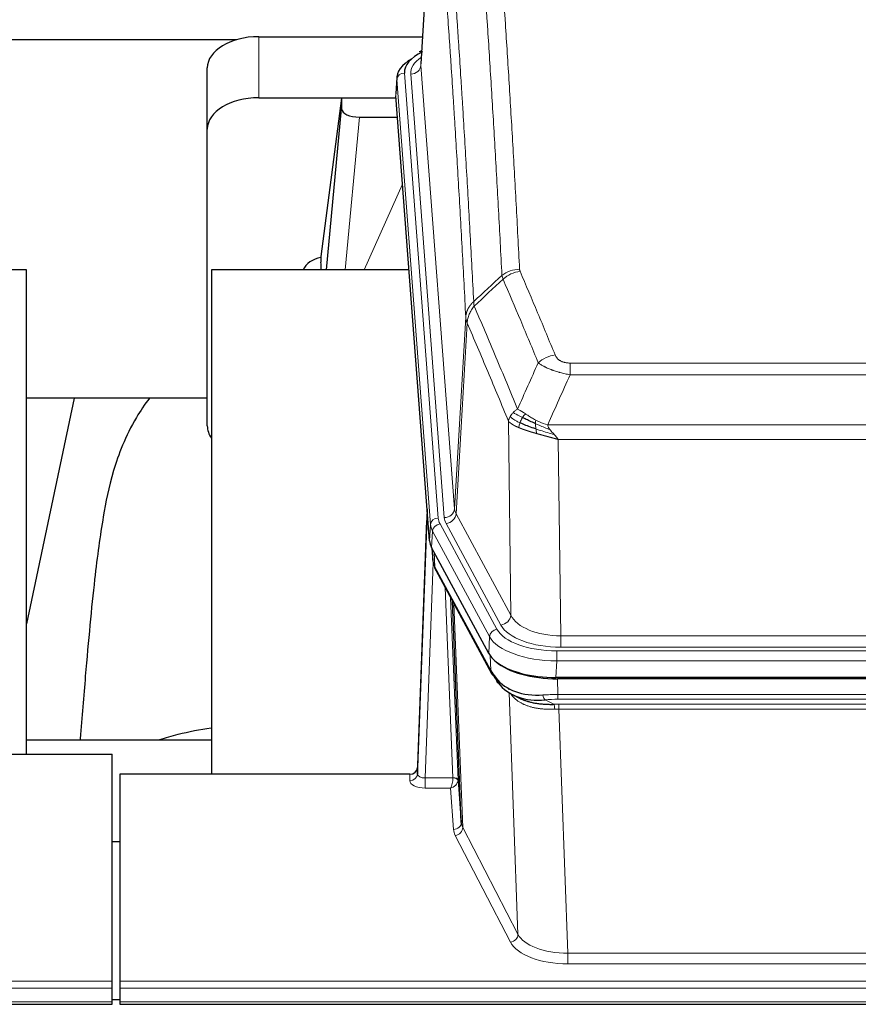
# Model space of a CAD drawing. Header units: inches. Extents: x 0 to 23760, y -13 to 16800.
# Tile 83 of 204: x 4442 to 4769, y 14093 to 14477. Entities that reach past the tile are written whole.
import ezdxf

# ---------------------------------------------------------------- set-up
doc = ezdxf.new("R2010")
doc.units = ezdxf.units.IN
doc.layers.add('254', color=7, linetype='Continuous', true_color=0xffffff)
doc.styles.add('latin_extended', font='simplex.shx')
doc.dimstyles.get("Standard").update_dxf_attribs({"dimtxt": 0.18, "dimasz": 0.18, "dimexe": 0.18, "dimexo": 0.0625, "dimgap": 0.09, "dimtad": 0, "dimtih": 1, "dimtoh": 1, "dimdec": 4, "dimzin": 0, "dimdsep": 46, "dimtxsty": 'Standard', "dimcen": 0.09, "dimadec": 0, "dimazin": 0, "dimtfac": 1, "dimtdec": 4, "dimtofl": 0, "dimtmove": 0, "dimatfit": 3, "dimfxl": 1, "dimtolj": 1, "dimtzin": 0, "dimarcsym": 0})

# ---------------------------------------------------------------- blocks, each defined once
blk = doc.blocks.new('_U1')
at = {"layer": '254', "color": 3, "linetype": 'Continuous', "lineweight": 13, "transparency": 16777216}
for p, q in [((8462.06, 14207.56), (8462.06, 10727.05)), ((1696.08, 13852.57), (1696.08, 10727.05)), ((1836.08, 10767.05), (8322.06, 10767.05))]:
    blk.add_line(p, q, dxfattribs=at)
at = {"layer": '254', "color": 3, "transparency": 16777216}
for points in [[(1836.08, 10790.38), (1836.08, 10743.72), (1696.08, 10767.05)], [(8322.06, 10743.72), (8322.06, 10790.38), (8462.06, 10767.05)]]:
    blk.add_solid(points, dxfattribs=at)
at = {"layer": 'Defpoints', "color": 0, "transparency": 16777216}
for p in [(8462.06, 14247.56), (1696.08, 13892.57), (8462.06, 10767.05)]:
    blk.add_point(p, dxfattribs=at)
at = {"layer": '254', "color": 2, "lineweight": 13, "transparency": 16777216, "insert": (4835.74, 10977.05), "char_height": 140, "attachment_point": 1, "style": 'latin_extended'}
blk.add_mtext('\\A1;6766', dxfattribs=at)

msp = doc.modelspace()

# ---------------------------------------------------------------- linework, layer by layer
at = {"layer": '254', "color": 2, "linetype": 'Continuous', "lineweight": 25}
for p, q in [((4603.545, 14546.462), (4598.294, 14459.826)), ((4535.116, 14470.425), (4598.939, 14470.425)), ((4526.452, 14469.22), (4359.311, 14469.22)), ((4598.606, 14464.969), (4597.663, 14464.533)), ((4515.116, 14434.449), (4515.116, 14458.251)), ((4588.916, 14454.476), (4588.535, 14448.193)), ((4535.116, 14446.623), (4588.603, 14446.623)), ((4567.427, 14446.534), (4559.378, 14384.748)), ((4588.61, 14446.534), (4567.427, 14446.534)), ((4567.427, 14446.534), (4567.427, 14442.303)), ((4601.659, 14273.956), (4588.541, 14447.41)), ((4561.516, 14379.646), (4567.427, 14442.303)), ((4574.4, 14439.083), (4589.17, 14439.083)), ((4515.116, 14318.795), (4515.116, 14434.449)), ((4559.378, 14384.741), (4559.378, 14384.748)), ((4559.378, 14384.741), (4559.378, 14382.556)), ((4444.723, 14379.646), (4364.454, 14379.646)), ((4444.723, 14190.844), (4444.723, 14379.646)), ((4593.667, 14379.646), (4516.723, 14379.646)), ((4516.723, 14379.646), (4516.723, 14183.079)), ((4463.246, 14329.565), (4444.723, 14241.671)), ((4515.168, 14329.567), (4444.762, 14329.567)), ((4600.722, 14286.338), (4596.964, 14185.699)), ((4596.953, 14183.162), (4600.642, 14281.944)), ((4624.697, 14230.164), (4602.443, 14271.379)), ((4602.571, 14271.142), (4602.934, 14266.34)), ((4602.928, 14266.454), (4602.757, 14270.798)), ((4602.928, 14266.454), (4602.934, 14266.34)), ((4604.072, 14262.544), (4625.819, 14222.269)), ((4613.978, 14164.334), (4610.551, 14250.544)), ((4867.266, 14220.726), (4650.86, 14220.726)), ((4866.674, 14220.245), (4651.451, 14220.245)), ((4633.96, 14214.093), (4636.704, 14212.706)), ((4444.726, 14196.417), (4516.722, 14196.417)), ((4435.106, 14190.844), (4478.063, 14190.844)), ((4478.063, 14102.443), (4478.063, 14190.844)), ((4596.964, 14185.699), (4596.953, 14183.162)), ((4481.063, 14183.077), (4481.063, 14102.443)), ((4593.966, 14183.077), (4481.063, 14183.077)), ((4612.75, 14180.952), (4613.978, 14164.334)), ((4478.063, 14156.879), (4481.063, 14156.879)), ((4478.063, 14099.709), (4478.063, 14102.443)), ((4481.063, 14102.443), (4481.063, 14099.709)), ((4478.063, 14094.461), (4478.063, 14099.709)), ((4481.063, 14099.709), (4481.063, 14094.461)), ((3921.063, 14093.446), (4478.063, 14093.446)), ((4481.044, 14095.137), (4478.053, 14095.137)), ((4478.063, 14093.446), (4478.063, 14094.461)), ((4481.063, 14094.461), (4481.063, 14093.446)), ((4481.063, 14093.446), (5038.063, 14093.446))]:
    msp.add_line(p, q, dxfattribs=at)
at = {"layer": '254', "color": 110, "linetype": 'Continuous', "lineweight": 13}
for p, q in [((4603.547, 14545.84), (4598.299, 14459.251)), ((4535.116, 14446.623), (4535.116, 14470.425)), ((4598.299, 14459.251), (4611.365, 14286.478)), ((4591.915, 14456.259), (4605.026, 14282.899)), ((4594.307, 14455.824), (4607.373, 14283.051)), ((4588.921, 14453.689), (4588.541, 14447.41)), ((4602.032, 14280.329), (4588.921, 14453.689)), ((4574.4, 14439.083), (4568.793, 14379.647)), ((4576.205, 14379.647), (4591.146, 14412.961)), ((4611.365, 14286.478), (4615.742, 14361.154)), ((4616.298, 14358.821), (4611.947, 14284.569)), ((4656.391, 14343.273), (4861.734, 14343.273)), ((4656.391, 14338.71), (4656.391, 14343.273)), ((4861.734, 14338.71), (4656.391, 14338.71)), ((4633.298, 14245.026), (4632.341, 14320.676)), ((4647.66, 14319.23), (4870.466, 14319.23)), ((4866.353, 14313.486), (4651.773, 14313.486)), ((4651.773, 14313.486), (4652.741, 14236.991)), ((4611.947, 14284.569), (4633.298, 14245.026)), ((4601.659, 14273.956), (4602.032, 14280.329)), ((4602.817, 14277.751), (4602.443, 14271.379)), ((4624.991, 14236.686), (4602.817, 14277.751)), ((4605.723, 14280.608), (4627.897, 14239.542)), ((4629.423, 14241.217), (4608.071, 14280.76)), ((4602.573, 14271.138), (4602.928, 14266.454)), ((4603.494, 14269.432), (4603.713, 14263.874)), ((4603.077, 14265.482), (4599.946, 14181.631)), ((4603.713, 14263.874), (4625.46, 14223.599)), ((4610.752, 14181.717), (4607.73, 14255.769)), ((4609.857, 14251.829), (4612.75, 14180.952)), ((4611.097, 14249.534), (4614.564, 14162.323)), ((4624.697, 14230.164), (4624.991, 14236.686)), ((4652.741, 14232.577), (4652.741, 14236.991)), ((4652.741, 14236.991), (4865.384, 14236.991)), ((4865.384, 14232.577), (4652.741, 14232.577)), ((4625.46, 14223.599), (4625.283, 14229.235)), ((4651.153, 14231.153), (4866.973, 14231.153)), ((4651.153, 14227.248), (4651.153, 14231.153)), ((4651.153, 14227.248), (4650.86, 14220.726)), ((4866.973, 14227.248), (4651.153, 14227.248)), ((4651.451, 14220.245), (4651.642, 14214.154)), ((4636.049, 14120.709), (4632.613, 14214.848)), ((4651.642, 14212.288), (4651.642, 14214.154)), ((4651.642, 14214.154), (4866.484, 14214.154)), ((4866.484, 14212.288), (4651.642, 14212.288)), ((4646.618, 14212.06), (4650.071, 14210.315)), ((4651.984, 14208.48), (4651.984, 14210.346)), ((4651.984, 14210.346), (4866.142, 14210.346)), ((4651.984, 14208.48), (4655.458, 14113.305)), ((4866.142, 14208.48), (4651.984, 14208.48)), ((4593.955, 14180.63), (4593.966, 14183.077)), ((4599.946, 14181.631), (4599.946, 14177.715)), ((4599.946, 14181.631), (4610.751, 14181.631)), ((4599.946, 14177.715), (4609.788, 14177.715)), ((4610.982, 14161.567), (4609.788, 14177.715)), ((4633.141, 14117.645), (4611.655, 14159.26)), ((4614.564, 14162.323), (4636.049, 14120.709)), ((4655.458, 14113.305), (4655.458, 14109.204)), ((4655.458, 14113.305), (4862.668, 14113.305)), ((4862.668, 14109.204), (4655.458, 14109.204)), ((3921.063, 14102.443), (4478.063, 14102.443)), ((4481.063, 14102.443), (5038.063, 14102.443)), ((3921.063, 14099.709), (4478.063, 14099.709)), ((4481.063, 14099.709), (5038.063, 14099.709)), ((3921.063, 14094.461), (4478.063, 14094.461)), ((4481.063, 14094.461), (5038.063, 14094.461))]:
    msp.add_line(p, q, dxfattribs=at)
at = {"layer": '254', "color": 2, "linetype": 'Continuous', "lineweight": 25}
for centre, major_axis, ratio, start_param, end_param in [((4535.116, 14458.251), (-20, 0), 0.608706, 4.712389, 6.2831853), ((4615.935, 14453.972), (-27.03, 0.194), 0.4633579, 5.618257, 6.3212481), ((4615.935, 14456.633), (-24.034, 0.016), 0.461198, 5.4992389, 6.318352), ((4598.921, 14461.81), (1.258, -2.724), 0.6272114, 2.6666598, 3.1415983), ((4535.116, 14434.449), (-20, 0), 0.608706, 4.712389, 6.2831853), ((4574.453, 14442.327), (7.027, 0.031), 0.4617281, 3.1395348, 4.7027345), ((4562.257, 14377.567), (-10.208, 0), 0.7029015, 4.9983373, 5.9892938), ((4562.257, 14186.172), (-10.152, 515.139), 0.0020796, 5.0973666, 5.1034705), ((4535.116, 14318.795), (-20, 0), 0.608706, 0, 0.4035719), ((4628.679, 14274.396), (27.037, 0.006), 0.4611335, 3.1763491, 3.3855005), ((4630.722, 14246.665), (-27.174, 22.247), 0.2659532, 0.2482947, 0.2802749), ((4629.572, 14275.941), (26.161, 11.46), 0.4493681, 3.0159633, 3.1613144), ((4607.425, 14264.765), (3.584, 1.776), 0.8816114, 2.7716102, 3.1419462), ((4650.917, 14233.211), (27.023, 0.034), 0.4619935, 3.3853572, 3.670307), ((4651.477, 14232.72), (27.01, 0.015), 0.4618579, 3.6271853, 4.7111791), ((4650.917, 14233.211), (27.023, 0.034), 0.4619935, 3.670307, 4.7096668), ((4652.291, 14206.72), (-27.355, 20.182), 0.1876908, 0.3765826, 0.5974134), ((4629.339, 14224.169), (3.52, 1.9), 0.8606628, 3.1415888, 3.5094104), ((4649.595, 14203.857), (-23.434, 19.972), 0.1471226, 0.3626514, 0.5834823), ((4631.115, 14221.488), (3.195, 2.407), 0.6715965, 2.6043549, 3.391291), ((4651.389, 14235.537), (25.329, 12.681), 0.6929209, 3.2824386, 4.1662755), ((4651.389, 14235.537), (23.359, 16.381), 0.7286412, 3.1732971, 4.057134), ((4629.216, 14213.997), (-3.388, -2.127), 0.8041825, 3.1410453, 3.3164277), ((4593.966, 14185.79), (3, 0.002), 0.9042699, 4.7116987, 6.2488686)]:
    msp.add_ellipse(centre, major_axis=major_axis, ratio=ratio, start_param=start_param, end_param=end_param, dxfattribs=at)
at = {"layer": '254', "color": 110, "linetype": 'Continuous', "lineweight": 13}
for centre, major_axis, ratio, start_param, end_param in [((4618.326, 14456.198), (-24.034, 0.016), 0.461198, 5.6862399, 6.318352), ((4594.307, 14459.372), (3.989, 0.302), 0.8864705, 4.6454478, 6.1638843), ((4591.915, 14453.598), (2.991, 0.226), 0.8864705, 1.5038552, 3.0222916), ((4636.696, 14371.525), (-9.987, -0.512), 0.8285973, 4.6699673, 5.4273767), ((4636.883, 14370.734), (-9.188, -3.948), 0.8056434, 4.3791539, 5.1247913), ((4650.545, 14338.272), (-9.245, -3.812), 0.7933159, 4.3962573, 5.1392153), ((4600.642, 14279.792), (0.214, 6.443), 0.0117452, 0.5090713, 1.2305416), ((4607.373, 14286.599), (3.989, 0.302), 0.8864705, 4.6454478, 6.1638843), ((4631.391, 14286.99), (20.038, 0.241), 0.4621297, 3.1708089, 3.3799603), ((4603.64, 14281.853), (2.998, -0.112), 0.4302668, 3.1576572, 3.7226285), ((4605.026, 14280.238), (2.991, 0.226), 0.8864705, 1.5038552, 3.0222916), ((4629.044, 14283.289), (24.033, 0.005), 0.4611335, 3.1763491, 3.3855005), ((4631.391, 14283.442), (24.033, 0.005), 0.4611335, 3.1763491, 3.3855005), ((4608.071, 14284.308), (3.52, 1.9), 0.8606628, 4.2773553, 5.7957917), ((4629.044, 14280.628), (-27.028, 0.171), 0.4605352, 0.0378207, 0.2469722), ((4605.723, 14277.947), (2.64, 1.425), 0.8606628, 1.1357626, 2.6541991), ((4630.722, 14246.665), (-27.538, 20.422), 0.1820485, 0.3394758, 0.371456), ((4607.591, 14264.445), (3.52, 1.9), 0.8606628, 2.7414655, 3.1415888), ((4629.423, 14244.765), (3.52, 1.9), 0.8606628, 4.2773553, 5.7957917), ((4652.662, 14247.598), (-20.002, 0.126), 0.5302672, 0.2567917, 1.5781041), ((4627.897, 14236.881), (2.64, 1.425), 0.8606628, 1.1357626, 2.6541991), ((4651.204, 14242.25), (24.02, 0.03), 0.4619935, 3.3853572, 4.7096668), ((4652.662, 14244.05), (-24.002, 0.049), 0.477994, 0.2537759, 1.5750883), ((4651.204, 14239.589), (-27.018, 0.111), 0.4567867, 0.246464, 1.5707737), ((4629.339, 14224.169), (3.52, 1.9), 0.8606628, 2.7414655, 3.1415888), ((4652.291, 14206.72), (-27.015, 0.091), 0.2751837, 4.7373543, 4.9581852), ((4646.618, 14215.895), (-0.368, 3.983), 0.2964475, 2.0527062, 2.8396422), ((4652.291, 14202.884), (-23.017, 0.318), 0.4083138, 4.7462544, 4.9670852), ((4652.774, 14200.533), (-24.025, 0.387), 0.4081206, 4.7518285, 4.8316761), ((4650.071, 14206.479), (0.131, -3.998), 0.1099517, 2.0830946, 2.8518059), ((4652.774, 14196.698), (-20.023, 0.877), 0.5868265, 4.777515, 4.8573626), ((4593.955, 14183.253), (-3, 0.013), 0.8746179, 1.5745081, 3.1116779), ((4599.959, 14183.253), (3.004, 0.138), 0.5390598, 3.1127167, 4.683513), ((4609.788, 14180.339), (0.506, 2.997), 0.2740591, 3.694004, 5.2037138), ((4609.752, 14181.686), (-1.001, 0.011), 0.9036684, 3.0924533, 3.1882188), ((4610.751, 14180.77), (1.996, -0.13), 0.4297663, 0.0674602, 1.5988341), ((4610.752, 14180.856), (1.998, 0.082), 0.4302193, 0.0160628, 1.553239), ((4599.959, 14180.63), (6.003, 0.008), 0.4854373, 3.1388974, 4.7096937), ((4609.788, 14180.339), (2.669, 1.608), 0.8008031, 4.262859, 5.7725688), ((4609.752, 14180.825), (2.996, 0.15), 0.8842155, 6.1784611, 6.2742266), ((4610.982, 14164.191), (-2.992, -0.221), 0.8740585, 1.5062672, 3.1117425), ((4633.981, 14164.589), (-20.016, 0.121), 0.4848834, 0.0387668, 0.248091), ((4633.981, 14161.965), (-23.014, 0.002), 0.4845187, 0.0358431, 0.2451673), ((4611.655, 14161.884), (-2.666, -1.376), 0.8484453, 1.1579292, 2.76165), ((4633.141, 14120.269), (-2.666, -1.376), 0.8484453, 1.1579292, 2.76165), ((4655.464, 14122.979), (-20.013, 0.104), 0.483363, 0.2476114, 1.5729934), ((4655.464, 14120.355), (23.012, 0.004), 0.4845836, 3.3866449, 4.7120269)]:
    msp.add_ellipse(centre, major_axis=major_axis, ratio=ratio, start_param=start_param, end_param=end_param, dxfattribs=at)
for points, knots in [([(4624.737, 14562.466), (4625.295, 14555.846), (4626.395, 14542.356), (4628.003, 14521.372), (4629.045, 14506.882), (4629.816, 14495.828), (4630.199, 14490.254), (4630.577, 14484.609), (4630.828, 14480.831), (4630.953, 14478.934), (4631.577, 14469.409), (4632.068, 14461.668), (4632.794, 14449.873), (4633.033, 14445.911), (4633.509, 14437.928), (4633.745, 14433.907), (4634.447, 14421.754), (4635.368, 14405.312), (4636.258, 14388.393), (4636.696, 14379.815)], [0, 0, 0, 0, 0.125, 0.25, 0.375, 0.375, 0.4375, 0.46875, 0.46875, 0.5, 0.5, 0.625, 0.625, 0.6875, 0.6875, 0.75, 0.75, 0.875, 1, 1, 1, 1]), ([(4629.828, 14377.438), (4629.39, 14386.007), (4628.498, 14402.906), (4627.577, 14419.328), (4626.874, 14431.467), (4626.637, 14435.483), (4626.161, 14443.457), (4625.921, 14447.414), (4625.194, 14459.195), (4624.703, 14466.928), (4624.078, 14476.441), (4623.953, 14478.336), (4623.701, 14482.11), (4623.322, 14487.748), (4622.939, 14493.315), (4622.168, 14504.357), (4621.124, 14518.829), (4619.514, 14539.79), (4618.412, 14553.264), (4617.854, 14559.877)], [0, 0, 0, 0, 0.125, 0.25, 0.25, 0.3125, 0.3125, 0.375, 0.375, 0.5, 0.5, 0.53125, 0.53125, 0.5625, 0.625, 0.625, 0.75, 0.875, 1, 1, 1, 1]), ([(4606.602, 14552.456), (4607.174, 14545.765), (4608.301, 14532.123), (4609.947, 14510.881), (4611.013, 14496.202), (4611.801, 14484.999), (4612.193, 14479.348), (4612.644, 14472.671), (4612.836, 14469.791), (4612.964, 14467.867), (4613.028, 14466.903), (4613.347, 14462.073), (4613.727, 14456.23), (4614.165, 14449.33), (4614.351, 14446.355), (4614.475, 14444.368), (4614.537, 14443.372), (4615.094, 14434.394), (4616.066, 14418.186), (4617.477, 14393.134), (4618.385, 14375.938), (4618.831, 14367.216)], [0, 0, 0, 0, 0.125, 0.25, 0.375, 0.375, 0.4375, 0.46875, 0.484375, 0.484375, 0.5, 0.5, 0.5625, 0.59375, 0.609375, 0.609375, 0.625, 0.625, 0.75, 0.875, 1, 1, 1, 1]), ([(4615.742, 14361.154), (4615.297, 14369.849), (4614.391, 14386.99), (4612.985, 14411.965), (4612.015, 14428.122), (4611.46, 14437.073), (4611.398, 14438.066), (4611.274, 14440.047), (4611.088, 14443.013), (4610.652, 14449.892), (4610.273, 14455.718), (4609.955, 14460.533), (4609.891, 14461.494), (4609.764, 14463.413), (4609.572, 14466.284), (4609.122, 14472.941), (4608.731, 14478.575), (4607.945, 14489.746), (4606.882, 14504.382), (4605.241, 14525.563), (4604.117, 14539.168), (4603.547, 14545.84)], [0, 0, 0, 0, 0.125, 0.25, 0.375, 0.375, 0.390625, 0.390625, 0.40625, 0.4375, 0.5, 0.5, 0.515625, 0.515625, 0.53125, 0.5625, 0.625, 0.625, 0.75, 0.875, 1, 1, 1, 1]), ([(4636.883, 14379.02), (4636.827, 14379.151), (4636.784, 14379.282), (4636.722, 14379.547), (4636.703, 14379.68), (4636.696, 14379.815)], [0, 0, 0, 0, 0.5, 0.5, 1, 1, 1, 1]), ([(4636.883, 14379.02), (4639.169, 14373.679), (4641.45, 14368.292), (4644.865, 14360.144), (4646.003, 14357.417), (4648.275, 14351.939), (4649.41, 14349.189), (4650.545, 14346.428)], [0, 0, 0, 0, 0.5, 0.5, 0.75, 0.75, 1, 1, 1, 1]), ([(4643.965, 14343.37), (4642.829, 14346.129), (4641.693, 14348.876), (4639.417, 14354.349), (4638.279, 14357.074), (4634.859, 14365.215), (4632.575, 14370.597), (4630.287, 14375.933)], [0, 0, 0, 0, 0.25, 0.25, 0.5, 0.5, 1, 1, 1, 1]), ([(4615.742, 14361.154), (4615.743, 14361.169), (4615.745, 14361.199), (4615.748, 14361.244), (4615.751, 14361.289), (4615.755, 14361.334), (4615.759, 14361.379), (4615.763, 14361.423), (4615.767, 14361.468), (4615.771, 14361.513), (4615.776, 14361.558), (4615.781, 14361.602), (4615.787, 14361.647), (4615.792, 14361.692), (4615.798, 14361.736), (4615.804, 14361.781), (4615.811, 14361.826), (4615.817, 14361.87), (4615.824, 14361.915), (4615.831, 14361.959), (4615.839, 14362.004), (4615.846, 14362.048), (4615.854, 14362.093), (4615.862, 14362.137), (4615.871, 14362.181), (4615.879, 14362.226), (4615.888, 14362.27), (4615.897, 14362.314), (4615.907, 14362.358), (4615.916, 14362.403), (4615.926, 14362.447), (4615.936, 14362.491), (4615.947, 14362.535), (4615.957, 14362.579), (4615.968, 14362.623), (4615.979, 14362.667), (4615.991, 14362.711), (4616.002, 14362.755), (4616.014, 14362.798), (4616.026, 14362.842), (4616.039, 14362.886), (4616.051, 14362.929), (4616.064, 14362.973), (4616.077, 14363.016), (4616.09, 14363.06), (4616.104, 14363.103), (4616.118, 14363.147), (4616.132, 14363.19), (4616.146, 14363.233), (4616.161, 14363.276), (4616.176, 14363.32), (4616.191, 14363.363), (4616.206, 14363.406), (4616.222, 14363.449), (4616.237, 14363.492), (4616.253, 14363.534), (4616.27, 14363.577), (4616.286, 14363.62), (4616.303, 14363.662), (4616.32, 14363.705), (4616.337, 14363.747), (4616.355, 14363.79), (4616.372, 14363.832), (4616.39, 14363.874), (4616.409, 14363.917), (4616.427, 14363.959), (4616.446, 14364.001), (4616.465, 14364.043), (4616.484, 14364.085), (4616.503, 14364.126), (4616.523, 14364.168), (4616.543, 14364.21), (4616.563, 14364.251), (4616.583, 14364.293), (4616.603, 14364.334), (4616.624, 14364.375), (4616.651, 14364.429), (4616.685, 14364.494), (4616.726, 14364.57), (4616.768, 14364.647), (4616.81, 14364.723), (4616.853, 14364.799), (4616.897, 14364.875), (4616.942, 14364.95), (4616.988, 14365.025), (4617.034, 14365.099), (4617.081, 14365.174), (4617.129, 14365.247), (4617.178, 14365.321), (4617.227, 14365.394), (4617.277, 14365.467), (4617.328, 14365.54), (4617.38, 14365.612), (4617.432, 14365.683), (4617.486, 14365.755), (4617.539, 14365.826), (4617.594, 14365.896), (4617.649, 14365.967), (4617.706, 14366.036), (4617.762, 14366.106), (4617.82, 14366.175), (4617.878, 14366.243), (4617.937, 14366.311), (4617.996, 14366.379), (4618.057, 14366.446), (4618.118, 14366.513), (4618.179, 14366.579), (4618.242, 14366.645), (4618.305, 14366.71), (4618.368, 14366.775), (4618.432, 14366.84), (4618.497, 14366.904), (4618.563, 14366.967), (4618.629, 14367.03), (4618.696, 14367.093), (4618.763, 14367.155), (4618.809, 14367.196), (4618.831, 14367.216)], [0, 0, 0, 0, 0.0066687, 0.0133374, 0.0200061, 0.0266746, 0.0333432, 0.0400116, 0.0466801, 0.0533484, 0.0600168, 0.066685, 0.0733532, 0.0800214, 0.0866895, 0.0933575, 0.1000255, 0.1066935, 0.1133614, 0.1200292, 0.126697, 0.1333647, 0.1400324, 0.1467001, 0.1533676, 0.1600352, 0.1667026, 0.1733701, 0.1800374, 0.1867047, 0.193372, 0.2000392, 0.2067064, 0.2133735, 0.2200405, 0.2267075, 0.2333745, 0.2400414, 0.2467082, 0.253375, 0.2600418, 0.2667085, 0.2733751, 0.2800417, 0.2867082, 0.2933747, 0.3000412, 0.3067075, 0.3133739, 0.3200401, 0.3267064, 0.3333725, 0.3400387, 0.3467047, 0.3533708, 0.3600367, 0.3667026, 0.3733685, 0.3800343, 0.3867001, 0.3933658, 0.4000315, 0.4066971, 0.4133626, 0.4200281, 0.4266936, 0.433359, 0.4400243, 0.4466896, 0.4533549, 0.4600201, 0.4666852, 0.4733503, 0.4800154, 0.4866804, 0.4933453, 0.5000102, 0.5125098, 0.5250093, 0.5375088, 0.5500082, 0.5625077, 0.5750071, 0.5875066, 0.600006, 0.6125054, 0.6250049, 0.6375043, 0.6500037, 0.6625032, 0.6750026, 0.6875021, 0.7000016, 0.7125011, 0.7250006, 0.7375001, 0.7499997, 0.7624993, 0.7749989, 0.7874985, 0.7999982, 0.812498, 0.8249977, 0.8374975, 0.8499974, 0.8624973, 0.8749972, 0.8874972, 0.8999973, 0.9124974, 0.9249976, 0.9374978, 0.9499981, 0.9624985, 0.9749989, 0.9874994, 1, 1, 1, 1]), ([(4619.043, 14365.479), (4618.968, 14365.773), (4618.926, 14366.075), (4618.868, 14366.665), (4618.852, 14366.953), (4618.831, 14367.216)], [0, 0, 0, 0, 0.5, 0.5, 1, 1, 1, 1]), ([(4616.298, 14358.821), (4616.32, 14359.404), (4616.397, 14359.992), (4616.661, 14361.158), (4616.847, 14361.737), (4617.318, 14362.869), (4617.604, 14363.422), (4618.262, 14364.485), (4618.635, 14364.996), (4619.043, 14365.479)], [0, 0, 0, 0, 0.25, 0.25, 0.5, 0.5, 0.75, 0.75, 1, 1, 1, 1]), ([(4619.043, 14365.479), (4621.866, 14358.924), (4624.681, 14352.3), (4628.895, 14342.26), (4630.298, 14338.896), (4633.1, 14332.135), (4634.499, 14328.737), (4635.897, 14325.322)], [0, 0, 0, 0, 0.5, 0.5, 0.75, 0.75, 1, 1, 1, 1]), ([(4616.298, 14358.821), (4616.293, 14358.833), (4616.283, 14358.859), (4616.268, 14358.897), (4616.253, 14358.936), (4616.238, 14358.975), (4616.222, 14359.015), (4616.207, 14359.056), (4616.191, 14359.097), (4616.176, 14359.139), (4616.161, 14359.181), (4616.145, 14359.224), (4616.13, 14359.268), (4616.115, 14359.313), (4616.099, 14359.358), (4616.084, 14359.403), (4616.069, 14359.449), (4616.054, 14359.496), (4616.039, 14359.544), (4616.024, 14359.592), (4616.01, 14359.641), (4615.995, 14359.69), (4615.981, 14359.74), (4615.967, 14359.79), (4615.953, 14359.842), (4615.94, 14359.894), (4615.926, 14359.946), (4615.905, 14360.03), (4615.88, 14360.143), (4615.851, 14360.28), (4615.828, 14360.407), (4615.808, 14360.524), (4615.792, 14360.631), (4615.78, 14360.728), (4615.769, 14360.815), (4615.762, 14360.892), (4615.756, 14360.959), (4615.751, 14361.016), (4615.748, 14361.063), (4615.745, 14361.1), (4615.744, 14361.127), (4615.743, 14361.144), (4615.742, 14361.152), (4615.742, 14361.154)], [0, 0, 0, 0, 0.0155037, 0.0313049, 0.0474035, 0.0637997, 0.0804935, 0.097485, 0.1147743, 0.1323613, 0.1502462, 0.1684289, 0.1869096, 0.2056883, 0.224765, 0.2441397, 0.2638126, 0.2837835, 0.3040527, 0.32462, 0.3454856, 0.3666494, 0.3881116, 0.409872, 0.4319308, 0.454288, 0.4769435, 0.4998975, 0.5635611, 0.6228928, 0.6778927, 0.7285606, 0.7748966, 0.8169007, 0.8545729, 0.8879131, 0.9169214, 0.9415977, 0.9619421, 0.9779545, 0.989635, 0.9969835, 1, 1, 1, 1]), ([(4632.341, 14320.676), (4631.01, 14323.917), (4629.678, 14327.142), (4627.01, 14333.562), (4625.675, 14336.757), (4621.664, 14346.293), (4618.984, 14352.588), (4616.298, 14358.821)], [0, 0, 0, 0, 0.25, 0.25, 0.5, 0.5, 1, 1, 1, 1]), ([(4656.391, 14338.71), (4656.057, 14338.77), (4655.724, 14338.834), (4655.061, 14338.967), (4654.732, 14339.037), (4653.756, 14339.254), (4653.119, 14339.41), (4652.416, 14339.599), (4652.338, 14339.62), (4652.183, 14339.663), (4652.105, 14339.685), (4651.874, 14339.75), (4651.721, 14339.794), (4651.266, 14339.927), (4650.671, 14340.11), (4650.099, 14340.302), (4649.677, 14340.449), (4649.469, 14340.523), (4649.263, 14340.599), (4649.127, 14340.649), (4649.059, 14340.675), (4648.454, 14340.905), (4647.946, 14341.116), (4647.226, 14341.439), (4646.994, 14341.548), (4646.656, 14341.714), (4646.545, 14341.77), (4646.326, 14341.882), (4646.218, 14341.938), (4645.691, 14342.22), (4645.303, 14342.448), (4644.588, 14342.906), (4644.262, 14343.137), (4643.965, 14343.37)], [0, 0, 0, 0, 0.0625, 0.0625, 0.125, 0.125, 0.25, 0.25, 0.265625, 0.265625, 0.28125, 0.28125, 0.3125, 0.3125, 0.375, 0.4375, 0.4375, 0.46875, 0.484375, 0.484375, 0.5, 0.5, 0.625, 0.625, 0.6875, 0.6875, 0.71875, 0.71875, 0.75, 0.75, 0.875, 0.875, 1, 1, 1, 1]), ([(4656.391, 14343.273), (4656.209, 14343.273), (4656.027, 14343.278), (4655.663, 14343.297), (4655.483, 14343.311), (4655.127, 14343.349), (4654.952, 14343.373), (4654.605, 14343.431), (4654.434, 14343.466), (4654.223, 14343.516), (4654.181, 14343.526), (4654.098, 14343.548), (4653.973, 14343.581), (4653.852, 14343.616), (4653.613, 14343.691), (4653.305, 14343.8), (4653.018, 14343.927), (4652.845, 14344.012), (4652.811, 14344.03), (4652.743, 14344.065), (4652.709, 14344.083), (4652.609, 14344.137), (4652.544, 14344.174), (4652.354, 14344.287), (4652.235, 14344.366), (4652.008, 14344.528), (4651.901, 14344.612), (4651.699, 14344.785), (4651.603, 14344.874), (4651.49, 14344.988), (4651.468, 14345.01), (4651.424, 14345.057), (4651.402, 14345.08), (4651.338, 14345.15), (4651.297, 14345.197), (4651.179, 14345.338), (4651.105, 14345.434), (4650.968, 14345.628), (4650.905, 14345.725), (4650.728, 14346.022), (4650.629, 14346.223), (4650.545, 14346.428)], [0, 0, 0, 0, 0.0625, 0.0625, 0.125, 0.125, 0.1875, 0.1875, 0.25, 0.25, 0.265625, 0.265625, 0.28125, 0.3125, 0.3125, 0.375, 0.4375, 0.4375, 0.453125, 0.453125, 0.46875, 0.46875, 0.5, 0.5, 0.5625, 0.5625, 0.625, 0.625, 0.6875, 0.6875, 0.703125, 0.703125, 0.71875, 0.71875, 0.75, 0.75, 0.8125, 0.8125, 0.875, 0.875, 1, 1, 1, 1]), ([(4632.98, 14322.389), (4633.136, 14322.664), (4633.316, 14322.936), (4633.721, 14323.467), (4633.945, 14323.727), (4634.19, 14323.977)], [0, 0, 0, 0, 0.5, 0.5, 1, 1, 1, 1]), ([(4634.19, 14323.977), (4634.436, 14324.221), (4634.703, 14324.457), (4635.273, 14324.907), (4635.577, 14325.121), (4635.897, 14325.322)], [0, 0, 0, 0, 0.5, 0.5, 1, 1, 1, 1]), ([(4637.848, 14322.047), (4637.477, 14322.234), (4637.12, 14322.417), (4635.76, 14323.122), (4634.889, 14323.595), (4634.19, 14323.977)], [0, 0, 0, 0, 0.25, 0.25, 1, 1, 1, 1]), ([(4639.073, 14323.427), (4638.774, 14323.621), (4638.484, 14323.809), (4637.357, 14324.529), (4636.59, 14324.995), (4635.897, 14325.322)], [0, 0, 0, 0, 0.25, 0.25, 1, 1, 1, 1]), ([(4632.341, 14320.676), (4632.398, 14320.962), (4632.48, 14321.249), (4632.694, 14321.822), (4632.825, 14322.107), (4632.98, 14322.389)], [0, 0, 0, 0, 0.5, 0.5, 1, 1, 1, 1]), ([(4636.373, 14318.128), (4636.361, 14318.133), (4636.338, 14318.143), (4636.303, 14318.157), (4636.267, 14318.173), (4636.232, 14318.188), (4636.195, 14318.203), (4636.159, 14318.219), (4636.122, 14318.235), (4636.084, 14318.251), (4636.047, 14318.268), (4636.009, 14318.284), (4635.97, 14318.301), (4635.931, 14318.319), (4635.892, 14318.336), (4635.853, 14318.353), (4635.813, 14318.371), (4635.773, 14318.389), (4635.733, 14318.408), (4635.692, 14318.426), (4635.651, 14318.445), (4635.609, 14318.464), (4635.568, 14318.483), (4635.526, 14318.503), (4635.484, 14318.522), (4635.441, 14318.542), (4635.399, 14318.562), (4635.356, 14318.583), (4635.313, 14318.604), (4635.269, 14318.624), (4635.225, 14318.646), (4635.182, 14318.667), (4635.138, 14318.689), (4635.093, 14318.711), (4635.049, 14318.733), (4635.004, 14318.755), (4634.959, 14318.778), (4634.914, 14318.801), (4634.869, 14318.824), (4634.824, 14318.848), (4634.779, 14318.871), (4634.733, 14318.895), (4634.687, 14318.919), (4634.642, 14318.944), (4634.596, 14318.969), (4634.55, 14318.994), (4634.504, 14319.019), (4634.458, 14319.044), (4634.412, 14319.07), (4634.365, 14319.096), (4634.319, 14319.123), (4634.273, 14319.149), (4634.227, 14319.176), (4634.181, 14319.203), (4634.134, 14319.231), (4634.088, 14319.258), (4634.042, 14319.286), (4633.996, 14319.314), (4633.95, 14319.343), (4633.904, 14319.372), (4633.858, 14319.401), (4633.812, 14319.43), (4633.766, 14319.46), (4633.721, 14319.49), (4633.675, 14319.52), (4633.63, 14319.55), (4633.585, 14319.581), (4633.54, 14319.612), (4633.495, 14319.643), (4633.45, 14319.675), (4633.406, 14319.707), (4633.362, 14319.739), (4633.318, 14319.771), (4633.274, 14319.804), (4633.231, 14319.837), (4633.188, 14319.87), (4633.145, 14319.904), (4633.102, 14319.938), (4633.06, 14319.972), (4633.018, 14320.006), (4632.977, 14320.041), (4632.936, 14320.076), (4632.895, 14320.111), (4632.855, 14320.147), (4632.815, 14320.183), (4632.775, 14320.219), (4632.736, 14320.255), (4632.698, 14320.292), (4632.66, 14320.329), (4632.622, 14320.367), (4632.585, 14320.404), (4632.548, 14320.442), (4632.512, 14320.481), (4632.477, 14320.519), (4632.442, 14320.558), (4632.407, 14320.597), (4632.374, 14320.636), (4632.352, 14320.663), (4632.341, 14320.676)], [0, 0, 0, 0, 0.0060657, 0.012223, 0.0184718, 0.0248123, 0.0312443, 0.0377679, 0.0443831, 0.0510899, 0.0578883, 0.0647782, 0.0717598, 0.0788329, 0.0859977, 0.093254, 0.1006019, 0.1080414, 0.1155725, 0.1231952, 0.1309095, 0.1387154, 0.1466129, 0.1546019, 0.1626826, 0.1708549, 0.1791188, 0.1874742, 0.1959213, 0.20446, 0.2130903, 0.2218121, 0.2306256, 0.2395307, 0.2485274, 0.2576156, 0.2667955, 0.276067, 0.2854301, 0.2948848, 0.3044311, 0.314069, 0.3237985, 0.3336196, 0.3435324, 0.3535367, 0.3636326, 0.3738202, 0.3840993, 0.3944701, 0.4049324, 0.4154864, 0.426132, 0.4368691, 0.4476979, 0.4586183, 0.4696303, 0.480734, 0.4919292, 0.503216, 0.5145945, 0.5260645, 0.5376262, 0.5492795, 0.5610244, 0.5728609, 0.584789, 0.5968087, 0.60892, 0.621123, 0.6334175, 0.6458037, 0.6582815, 0.6708509, 0.6835119, 0.6962645, 0.7091087, 0.7220445, 0.735072, 0.748191, 0.7614017, 0.774704, 0.7880979, 0.8015834, 0.8151605, 0.8288293, 0.8425896, 0.8564416, 0.8703852, 0.8844204, 0.8985472, 0.9127656, 0.9270756, 0.9414773, 0.9559705, 0.9705554, 0.9852319, 1, 1, 1, 1]), ([(4636.863, 14319.974), (4636.428, 14320.177), (4636.018, 14320.381), (4634.488, 14321.197), (4633.592, 14321.805), (4632.98, 14322.389)], [0, 0, 0, 0, 0.25, 0.25, 1, 1, 1, 1]), ([(4636.373, 14318.128), (4636.408, 14318.308), (4636.451, 14318.513), (4636.556, 14318.959), (4636.619, 14319.201), (4636.745, 14319.623), (4636.801, 14319.797), (4636.863, 14319.974)], [0, 0, 0, 0, 0.375, 0.375, 0.75, 0.75, 1, 1, 1, 1]), ([(4636.863, 14319.974), (4636.894, 14320.062), (4636.926, 14320.151), (4637.06, 14320.508), (4637.173, 14320.779), (4637.423, 14321.307), (4637.559, 14321.565), (4637.75, 14321.889), (4637.799, 14321.969), (4637.848, 14322.047)], [0, 0, 0, 0, 0.125, 0.125, 0.5, 0.5, 0.875, 0.875, 1, 1, 1, 1]), ([(4637.848, 14322.047), (4637.947, 14322.202), (4638.048, 14322.349), (4638.305, 14322.693), (4638.463, 14322.877), (4638.773, 14323.193), (4638.927, 14323.325), (4639.073, 14323.427)], [0, 0, 0, 0, 0.25, 0.25, 0.625, 0.625, 1, 1, 1, 1]), ([(4643.042, 14321.019), (4642.862, 14321.115), (4642.683, 14321.212), (4641.976, 14321.607), (4641.462, 14321.913), (4640.467, 14322.527), (4639.988, 14322.834), (4639.374, 14323.232), (4639.222, 14323.33), (4639.073, 14323.427)], [0, 0, 0, 0, 0.125, 0.125, 0.5, 0.5, 0.875, 0.875, 1, 1, 1, 1]), ([(4642.892, 14319.65), (4642.89, 14319.805), (4642.892, 14319.952), (4642.905, 14320.296), (4642.921, 14320.479), (4642.969, 14320.792), (4643.002, 14320.921), (4643.042, 14321.019)], [0, 0, 0, 0, 0.25, 0.25, 0.625, 0.625, 1, 1, 1, 1]), ([(4647.66, 14319.23), (4646.44, 14319.496), (4645.264, 14319.938), (4643.77, 14320.642), (4643.403, 14320.827), (4643.042, 14321.019)], [0, 0, 0, 0, 0.75, 0.75, 1, 1, 1, 1]), ([(4643.375, 14315.796), (4643.353, 14315.802), (4643.309, 14315.815), (4643.243, 14315.834), (4643.177, 14315.852), (4643.111, 14315.871), (4643.045, 14315.89), (4642.979, 14315.909), (4642.913, 14315.928), (4642.847, 14315.947), (4642.78, 14315.966), (4642.714, 14315.985), (4642.647, 14316.004), (4642.581, 14316.024), (4642.514, 14316.043), (4642.448, 14316.062), (4642.381, 14316.082), (4642.314, 14316.101), (4642.248, 14316.121), (4642.181, 14316.14), (4642.114, 14316.16), (4642.047, 14316.179), (4641.98, 14316.199), (4641.914, 14316.219), (4641.847, 14316.239), (4641.78, 14316.258), (4641.713, 14316.278), (4641.646, 14316.298), (4641.579, 14316.318), (4641.512, 14316.338), (4641.445, 14316.359), (4641.377, 14316.379), (4641.31, 14316.399), (4641.243, 14316.419), (4641.176, 14316.44), (4641.109, 14316.46), (4641.042, 14316.481), (4640.975, 14316.501), (4640.908, 14316.522), (4640.841, 14316.542), (4640.774, 14316.563), (4640.706, 14316.584), (4640.639, 14316.605), (4640.572, 14316.626), (4640.505, 14316.647), (4640.438, 14316.668), (4640.371, 14316.689), (4640.304, 14316.71), (4640.237, 14316.731), (4640.17, 14316.752), (4640.103, 14316.774), (4640.037, 14316.795), (4639.97, 14316.817), (4639.903, 14316.838), (4639.836, 14316.86), (4639.77, 14316.882), (4639.703, 14316.903), (4639.636, 14316.925), (4639.57, 14316.947), (4639.503, 14316.969), (4639.437, 14316.991), (4639.37, 14317.013), (4639.304, 14317.035), (4639.238, 14317.057), (4639.172, 14317.079), (4639.106, 14317.102), (4639.04, 14317.124), (4638.974, 14317.147), (4638.908, 14317.169), (4638.842, 14317.192), (4638.776, 14317.214), (4638.711, 14317.237), (4638.645, 14317.26), (4638.58, 14317.283), (4638.514, 14317.306), (4638.449, 14317.329), (4638.384, 14317.352), (4638.319, 14317.375), (4638.254, 14317.398), (4638.189, 14317.421), (4638.124, 14317.445), (4638.06, 14317.468), (4637.995, 14317.492), (4637.931, 14317.515), (4637.867, 14317.539), (4637.803, 14317.563), (4637.739, 14317.586), (4637.675, 14317.61), (4637.611, 14317.634), (4637.548, 14317.658), (4637.485, 14317.682), (4637.421, 14317.706), (4637.358, 14317.73), (4637.295, 14317.755), (4637.233, 14317.779), (4637.17, 14317.804), (4637.108, 14317.828), (4637.045, 14317.853), (4636.983, 14317.877), (4636.921, 14317.902), (4636.86, 14317.927), (4636.798, 14317.952), (4636.737, 14317.977), (4636.675, 14318.002), (4636.614, 14318.027), (4636.554, 14318.052), (4636.493, 14318.077), (4636.433, 14318.102), (4636.393, 14318.119), (4636.373, 14318.128)], [0, 0, 0, 0, 0.0082024, 0.0164263, 0.0246716, 0.0329384, 0.0412265, 0.0495362, 0.0578672, 0.0662198, 0.0745938, 0.0829892, 0.0914062, 0.0998446, 0.1083045, 0.1167859, 0.1252887, 0.1338131, 0.1423589, 0.1509263, 0.1595151, 0.1681255, 0.1767574, 0.1854108, 0.1940858, 0.2027822, 0.2115002, 0.2202398, 0.2290008, 0.2377835, 0.2465876, 0.2554134, 0.2642606, 0.2731295, 0.2820199, 0.2909319, 0.2998654, 0.3088206, 0.3177973, 0.3267956, 0.3358154, 0.3448569, 0.35392, 0.3630047, 0.3721109, 0.3812388, 0.3903883, 0.3995594, 0.4087522, 0.4179665, 0.4272025, 0.4364601, 0.4457393, 0.4550402, 0.4643627, 0.4737069, 0.4830727, 0.4924601, 0.5018692, 0.5113, 0.5207524, 0.5302265, 0.5397222, 0.5492397, 0.5587788, 0.5683395, 0.577922, 0.5875261, 0.5971519, 0.6067994, 0.6164686, 0.6261595, 0.6358721, 0.6456064, 0.6553624, 0.6651401, 0.6749395, 0.6847606, 0.6946034, 0.704468, 0.7143542, 0.7242622, 0.734192, 0.7441434, 0.7541166, 0.7641115, 0.7741282, 0.7841666, 0.7942268, 0.8043087, 0.8144123, 0.8245377, 0.8346848, 0.8448538, 0.8550444, 0.8652568, 0.875491, 0.885747, 0.8960247, 0.9063242, 0.9166455, 0.9269886, 0.9373534, 0.9477401, 0.9581485, 0.9685787, 0.9790306, 0.9895044, 1, 1, 1, 1]), ([(4648.531, 14317.332), (4647.12, 14317.854), (4645.684, 14318.437), (4643.813, 14319.242), (4643.349, 14319.445), (4642.892, 14319.65)], [0, 0, 0, 0, 0.75, 0.75, 1, 1, 1, 1]), ([(4643.061, 14317.589), (4643.048, 14317.676), (4643.037, 14317.764), (4642.992, 14318.117), (4642.963, 14318.385), (4642.919, 14318.911), (4642.904, 14319.168), (4642.894, 14319.493), (4642.893, 14319.572), (4642.892, 14319.65)], [0, 0, 0, 0, 0.125, 0.125, 0.5, 0.5, 0.875, 0.875, 1, 1, 1, 1]), ([(4643.375, 14315.796), (4643.342, 14315.967), (4643.303, 14316.164), (4643.221, 14316.596), (4643.178, 14316.831), (4643.111, 14317.244), (4643.085, 14317.415), (4643.061, 14317.589)], [0, 0, 0, 0, 0.375, 0.375, 0.75, 0.75, 1, 1, 1, 1]), ([(4650.202, 14315.434), (4648.43, 14315.938), (4646.6, 14316.469), (4644.226, 14317.21), (4643.638, 14317.398), (4643.061, 14317.589)], [0, 0, 0, 0, 0.75, 0.75, 1, 1, 1, 1]), ([(4648.531, 14317.332), (4648.412, 14317.489), (4648.302, 14317.647), (4648.054, 14318.041), (4647.929, 14318.278), (4647.742, 14318.753), (4647.681, 14318.991), (4647.66, 14319.23)], [0, 0, 0, 0, 0.25, 0.25, 0.625, 0.625, 1, 1, 1, 1]), ([(4650.202, 14315.434), (4650.128, 14315.514), (4650.054, 14315.594), (4649.758, 14315.912), (4649.536, 14316.149), (4649.109, 14316.623), (4648.904, 14316.859), (4648.651, 14317.174), (4648.59, 14317.253), (4648.531, 14317.332)], [0, 0, 0, 0, 0.125, 0.125, 0.5, 0.5, 0.875, 0.875, 1, 1, 1, 1]), ([(4651.773, 14313.486), (4651.751, 14313.493), (4651.706, 14313.505), (4651.64, 14313.524), (4651.573, 14313.543), (4651.507, 14313.562), (4651.44, 14313.581), (4651.373, 14313.6), (4651.306, 14313.619), (4651.239, 14313.638), (4651.172, 14313.656), (4651.105, 14313.675), (4651.037, 14313.694), (4650.97, 14313.713), (4650.902, 14313.732), (4650.835, 14313.751), (4650.767, 14313.77), (4650.699, 14313.789), (4650.631, 14313.808), (4650.563, 14313.827), (4650.495, 14313.846), (4650.426, 14313.865), (4650.358, 14313.883), (4650.29, 14313.902), (4650.221, 14313.921), (4650.152, 14313.94), (4650.084, 14313.959), (4650.015, 14313.978), (4649.946, 14313.997), (4649.877, 14314.016), (4649.808, 14314.035), (4649.739, 14314.054), (4649.669, 14314.073), (4649.6, 14314.092), (4649.531, 14314.111), (4649.461, 14314.13), (4649.392, 14314.149), (4649.322, 14314.168), (4649.252, 14314.187), (4649.182, 14314.206), (4649.112, 14314.225), (4649.042, 14314.244), (4648.972, 14314.263), (4648.902, 14314.282), (4648.832, 14314.302), (4648.762, 14314.321), (4648.691, 14314.34), (4648.621, 14314.359), (4648.551, 14314.378), (4648.48, 14314.397), (4648.409, 14314.416), (4648.339, 14314.435), (4648.268, 14314.455), (4648.197, 14314.474), (4648.126, 14314.493), (4648.055, 14314.512), (4647.984, 14314.531), (4647.913, 14314.551), (4647.842, 14314.57), (4647.771, 14314.589), (4647.7, 14314.608), (4647.629, 14314.628), (4647.557, 14314.647), (4647.486, 14314.666), (4647.415, 14314.686), (4647.343, 14314.705), (4647.272, 14314.724), (4647.2, 14314.744), (4647.128, 14314.763), (4647.057, 14314.782), (4646.985, 14314.802), (4646.913, 14314.821), (4646.842, 14314.841), (4646.77, 14314.86), (4646.698, 14314.88), (4646.626, 14314.899), (4646.554, 14314.919), (4646.482, 14314.938), (4646.41, 14314.958), (4646.338, 14314.977), (4646.266, 14314.997), (4646.194, 14315.016), (4646.122, 14315.036), (4646.05, 14315.056), (4645.977, 14315.075), (4645.905, 14315.095), (4645.833, 14315.115), (4645.761, 14315.134), (4645.689, 14315.154), (4645.616, 14315.174), (4645.544, 14315.193), (4645.472, 14315.213), (4645.399, 14315.233), (4645.327, 14315.253), (4645.255, 14315.273), (4645.182, 14315.292), (4645.11, 14315.312), (4645.038, 14315.332), (4644.965, 14315.352), (4644.893, 14315.372), (4644.821, 14315.392), (4644.748, 14315.412), (4644.676, 14315.432), (4644.603, 14315.452), (4644.531, 14315.472), (4644.459, 14315.492), (4644.386, 14315.512), (4644.314, 14315.532), (4644.242, 14315.553), (4644.169, 14315.573), (4644.097, 14315.593), (4644.025, 14315.613), (4643.953, 14315.633), (4643.88, 14315.654), (4643.808, 14315.674), (4643.736, 14315.694), (4643.664, 14315.715), (4643.592, 14315.735), (4643.519, 14315.755), (4643.447, 14315.776), (4643.399, 14315.789), (4643.375, 14315.796)], [0, 0, 0, 0, 0.007775, 0.0155603, 0.0233558, 0.0311618, 0.038978, 0.0468046, 0.0546416, 0.0624889, 0.0703466, 0.0782147, 0.0860931, 0.093982, 0.1018813, 0.109791, 0.1177112, 0.1256417, 0.1335828, 0.1415343, 0.1494962, 0.1574687, 0.1654516, 0.173445, 0.1814489, 0.1894634, 0.1974883, 0.2055238, 0.2135699, 0.2216264, 0.2296936, 0.2377713, 0.2458596, 0.2539585, 0.2620679, 0.270188, 0.2783187, 0.28646, 0.2946119, 0.3027745, 0.3109477, 0.3191316, 0.3273261, 0.3355314, 0.3437472, 0.3519738, 0.3602111, 0.3684591, 0.3767178, 0.3849872, 0.3932673, 0.4015582, 0.4098598, 0.4181722, 0.4264954, 0.4348293, 0.443174, 0.4515295, 0.4598958, 0.4682728, 0.4766607, 0.4850594, 0.493469, 0.5018893, 0.5103206, 0.5187626, 0.5272155, 0.5356793, 0.544154, 0.5526395, 0.561136, 0.5696433, 0.5781615, 0.5866906, 0.5952307, 0.6037817, 0.6123436, 0.6209165, 0.6295003, 0.638095, 0.6467007, 0.6553174, 0.6639451, 0.6725838, 0.6812334, 0.6898941, 0.6985657, 0.7072484, 0.7159421, 0.7246468, 0.7333625, 0.7420893, 0.7508272, 0.759576, 0.768336, 0.777107, 0.7858891, 0.7946823, 0.8034866, 0.812302, 0.8211284, 0.829966, 0.8388147, 0.8476746, 0.8565455, 0.8654276, 0.8743209, 0.8832252, 0.8921408, 0.9010675, 0.9100054, 0.9189544, 0.9279147, 0.9368861, 0.9458688, 0.9548626, 0.9638676, 0.9728839, 0.9819114, 0.9909501, 1, 1, 1, 1]), ([(4651.773, 14313.486), (4651.62, 14313.735), (4651.444, 14313.981), (4651.061, 14314.471), (4650.854, 14314.713), (4650.496, 14315.115), (4650.35, 14315.275), (4650.202, 14315.434)], [0, 0, 0, 0, 0.375, 0.375, 0.75, 0.75, 1, 1, 1, 1]), ([(4650.39, 14208.452), (4649.901, 14208.431), (4649.417, 14208.418), (4648.458, 14208.409), (4647.982, 14208.413), (4647.04, 14208.439), (4646.573, 14208.461), (4645.648, 14208.526), (4645.189, 14208.568), (4644.508, 14208.647), (4644.282, 14208.676), (4643.944, 14208.724), (4643.832, 14208.741), (4643.609, 14208.776), (4643.498, 14208.794), (4642.947, 14208.887), (4642.515, 14208.972), (4641.672, 14209.163), (4640.847, 14209.375), (4640.062, 14209.629), (4639.295, 14209.906), (4638.921, 14210.054), (4638.512, 14210.234), (4638.467, 14210.255), (4638.377, 14210.295), (4638.332, 14210.316), (4638.197, 14210.378), (4637.931, 14210.503), (4637.674, 14210.634), (4637.169, 14210.902), (4636.846, 14211.089), (4636.23, 14211.479), (4635.936, 14211.682), (4635.375, 14212.104), (4635.109, 14212.322), (4634.731, 14212.661), (4634.608, 14212.776), (4634.43, 14212.95), (4634.372, 14213.009), (4634.257, 14213.127), (4634.2, 14213.186), (4633.951, 14213.454), (4633.771, 14213.664), (4633.602, 14213.878)], [0, 0, 0, 0, 0.0672484, 0.0672484, 0.1344967, 0.1344967, 0.2017451, 0.2017451, 0.2689935, 0.2689935, 0.3026176, 0.3026176, 0.3194297, 0.3194297, 0.3362418, 0.3362418, 0.4034902, 0.4034902, 0.4707386, 0.5379869, 0.5379869, 0.6052353, 0.6052353, 0.6136413, 0.6136413, 0.6220474, 0.6220474, 0.6388595, 0.6724837, 0.6724837, 0.739732, 0.739732, 0.8069804, 0.8069804, 0.8742287, 0.8742287, 0.9078529, 0.9078529, 0.924665, 0.924665, 0.9414771, 0.9414771, 1, 1, 1, 1])]:
    msp.add_open_spline(points, degree=3, knots=knots, dxfattribs=at)
for points in [[(4618.831, 14367.216), (4622.496, 14370.625), (4626.162, 14374.032), (4629.828, 14377.438)], [(4630.287, 14375.933), (4630.175, 14376.191), (4629.986, 14376.7), (4629.869, 14377.195), (4629.828, 14377.438)], [(4630.287, 14375.933), (4626.539, 14372.45), (4622.791, 14368.965), (4619.043, 14365.479)], [(4635.897, 14325.322), (4638.571, 14331.344), (4641.261, 14337.36), (4643.965, 14343.37)], [(4656.391, 14338.71), (4653.464, 14332.224), (4650.553, 14325.73), (4647.66, 14319.23)]]:
    msp.add_open_spline(points, degree=3, dxfattribs=at)
at = {"layer": '254', "color": 2, "linetype": 'Continuous', "lineweight": 25}
for points, knots in [([(4492.584, 14329.626), (4490.707, 14327.146), (4484.105, 14317.227), (4477.471, 14299.399), (4474.282, 14282.349), (4470.889, 14258.297), (4468.196, 14228.139), (4466.229, 14205.217), (4465.572, 14196.6), (4465.56, 14196.441)], [0, 0, 0, 0, 0.0518113, 0.2036205, 0.372795, 0.587921, 0.850882, 0.9972478, 1, 1, 1, 1]), ([(4643.061, 14317.589), (4642.772, 14317.685), (4642.485, 14317.781), (4641.351, 14318.167), (4640.528, 14318.462), (4638.963, 14319.061), (4638.222, 14319.364), (4637.304, 14319.77), (4637.08, 14319.872), (4636.863, 14319.974)], [0, 0, 0, 0, 0.125, 0.125, 0.5, 0.5, 0.875, 0.875, 1, 1, 1, 1]), ([(4642.892, 14319.65), (4642.663, 14319.752), (4642.436, 14319.854), (4641.534, 14320.263), (4640.875, 14320.571), (4639.605, 14321.176), (4638.995, 14321.473), (4638.224, 14321.858), (4638.034, 14321.953), (4637.848, 14322.047)], [0, 0, 0, 0, 0.125, 0.125, 0.5, 0.5, 0.875, 0.875, 1, 1, 1, 1]), ([(4636.653, 14212.732), (4636.756, 14212.68), (4636.86, 14212.628), (4637.058, 14212.534), (4637.15, 14212.49), (4637.291, 14212.426), (4637.338, 14212.405), (4637.432, 14212.363), (4637.859, 14212.174), (4638.301, 14211.999), (4639.108, 14211.708), (4639.936, 14211.439), (4640.809, 14211.211), (4641.703, 14211.003), (4642.161, 14210.909), (4642.748, 14210.805), (4642.866, 14210.785), (4643.103, 14210.745), (4643.223, 14210.726), (4643.582, 14210.672), (4643.823, 14210.638), (4644.548, 14210.544), (4645.036, 14210.492), (4646.02, 14210.409), (4646.516, 14210.376), (4647.517, 14210.33), (4648.022, 14210.315), (4649.04, 14210.303), (4649.553, 14210.305), (4650.071, 14210.315)], [0, 0, 0, 0, 0.0294734, 0.0294734, 0.0550135, 0.0550135, 0.0677836, 0.0677836, 0.0805537, 0.1827144, 0.1827144, 0.2848751, 0.3870358, 0.3870358, 0.4891965, 0.4891965, 0.5147367, 0.5147367, 0.5402769, 0.5402769, 0.5913572, 0.5913572, 0.6935179, 0.6935179, 0.7956786, 0.7956786, 0.8978393, 0.8978393, 1, 1, 1, 1]), ([(4496.646, 14196.645), (4498.939, 14197.374), (4505.401, 14199.199), (4512.232, 14200.532), (4516.584, 14201.183)], [0, 0, 0, 0, 0.3660944, 1, 1, 1, 1])]:
    msp.add_open_spline(points, degree=3, knots=knots, dxfattribs=at)
msp.add_open_spline([(4603.841, 14262.989), (4603.951, 14262.767), (4604.072, 14262.544)], degree=2, dxfattribs=at)

# ---------------------------------------------------------------- dimensions: what is measured, and where the dimension line sits
at = {"layer": '254', "color": 2, "linetype": 'Continuous', "lineweight": 13}
dim = msp.add_linear_dim(base=(8462.063, 10767.048), p1=(1696.083, 13892.567), p2=(8462.063, 14247.559), dimstyle='Standard', override={"dimscale": 40, "dimtxt": 3.5, "dimasz": 3.5, "dimexe": 1, "dimexo": 1, "dimgap": 1.75, "dimtad": 1, "dimtih": 1, "dimtoh": 0, "dimdec": 0, "dimlfac": 1, "dimzin": 8, "dimdsep": 46, "dimlunit": 2, "dimtxsty": 'latin_extended', "dimsah": 1, "dimse1": 0, "dimse2": 0, "dimsd1": 0, "dimsd2": 0, "dimclrd": 3, "dimclre": 3, "dimclrt": 2, "dimtol": 0, "dimtm": -0.1, "dimtfac": 0.714286, "dimtdec": 3, "dimtofl": 1, "dimtmove": 0, "dimtzin": 8, "dimlwd": 13, "dimlwe": 13}, dxfattribs=at)
dim.commit()
dim.dimension.update_dxf_attribs({"geometry": '_U1', "text_midpoint": (5079.073, 10767.048), "dimtype": 160})

doc.saveas('drawing.dxf')
